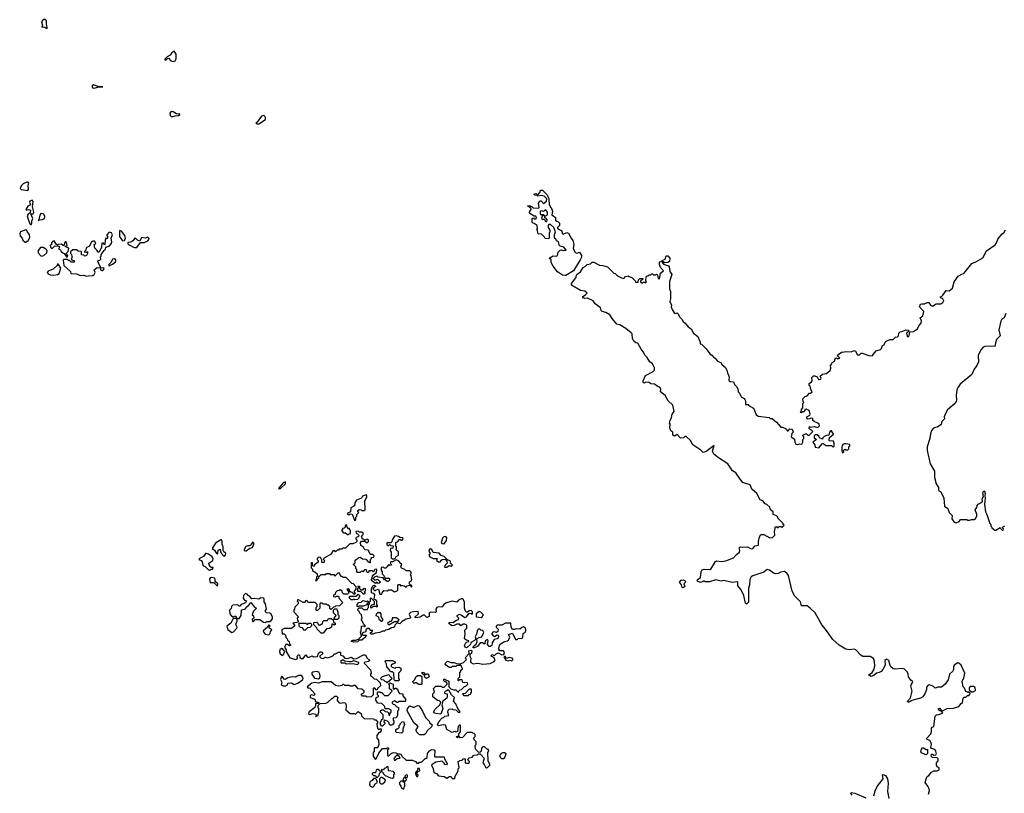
# Model space of a CAD drawing. Extents: x 2219101 to 2444320, y 201258 to 358766.
# Tile 86 of 256: x 2299556 to 2310459, y 262274 to 270848. Entities that reach past the tile are written whole.
import ezdxf

# ---------------------------------------------------------------- set-up
doc = ezdxf.new("R2010")
doc.units = 0

msp = doc.modelspace()

# ---------------------------------------------------------------- linework, layer by layer
at = {"layer": '0CON10XD'}
for points in [[(2299855, 270750), (2299862, 270755), (2299862, 270765), (2299854, 270794), (2299853, 270833), (2299835, 270848), (2299815, 270848), (2299799, 270825), (2299810, 270785), (2299800, 270765), (2299815, 270770), (2299836, 270766), (2299855, 270750)], [(2301255, 270384), (2301278, 270392), (2301289, 270415), (2301288, 270465), (2301265, 270500), (2301240, 270485), (2301222, 270455), (2301188, 270435), (2301160, 270405), (2301175, 270400), (2301191, 270419), (2301205, 270422), (2301231, 270391), (2301255, 270384)], [(2300375, 270090), (2300395, 270094), (2300427, 270103), (2300478, 270105), (2300425, 270108), (2300375, 270127), (2300360, 270115), (2300359, 270099), (2300375, 270090)], [(2301255, 269774), (2301277, 269783), (2301316, 269784), (2301328, 269795), (2301328, 269805), (2301315, 269800), (2301293, 269803), (2301255, 269828), (2301235, 269830), (2301218, 269812), (2301221, 269785), (2301235, 269774), (2301255, 269774)], [(2302182, 269692), (2302205, 269693), (2302279, 269741), (2302279, 269765), (2302270, 269780), (2302255, 269784), (2302233, 269777), (2302187, 269713), (2302172, 269705), (2302182, 269692)], [(2299645, 268953), (2299653, 268967), (2299651, 269015), (2299657, 269035), (2299648, 269045), (2299635, 269048), (2299595, 269028), (2299574, 269006), (2299560, 268975), (2299574, 268964), (2299645, 268953)], [(2305591, 268011), (2305566, 268016), (2305513, 268055), (2305462, 268115), (2305442, 268155), (2305440, 268185), (2305420, 268205), (2305465, 268232), (2305495, 268228), (2305510, 268235), (2305518, 268272), (2305540, 268295), (2305556, 268296), (2305575, 268288), (2305608, 268292), (2305582, 268325), (2305533, 268343), (2305524, 268384), (2305500, 268395), (2305498, 268415), (2305483, 268423), (2305478, 268435), (2305479, 268465), (2305488, 268495), (2305470, 268545), (2305435, 268578), (2305415, 268578), (2305408, 268565), (2305410, 268545), (2305428, 268515), (2305426, 268494), (2305420, 268485), (2305420, 268425), (2305415, 268420), (2305375, 268422), (2305368, 268438), (2305335, 268470), (2305300, 268475), (2305293, 268483), (2305290, 268515), (2305280, 268525), (2305290, 268535), (2305287, 268567), (2305255, 268590), (2305242, 268592), (2305230, 268605), (2305230, 268645), (2305245, 268650), (2305255, 268640), (2305275, 268640), (2305280, 268655), (2305270, 268670), (2305255, 268670), (2305205, 268700), (2305203, 268717), (2305220, 268745), (2305220, 268755), (2305180, 268785), (2305205, 268790), (2305215, 268780), (2305228, 268778), (2305242, 268762), (2305302, 268758), (2305310, 268765), (2305303, 268815), (2305315, 268840), (2305335, 268840), (2305340, 268825), (2305355, 268810), (2305390, 268835), (2305392, 268862), (2305365, 268890), (2305335, 268900), (2305295, 268890), (2305285, 268900), (2305262, 268902), (2305250, 268915), (2305275, 268920), (2305285, 268910), (2305298, 268912), (2305317, 268933), (2305325, 268960), (2305345, 268960), (2305395, 268912), (2305417, 268867), (2305420, 268795), (2305430, 268785), (2305430, 268775), (2305440, 268765), (2305457, 268725), (2305448, 268685), (2305488, 268655), (2305490, 268625), (2305503, 268613), (2305515, 268612), (2305532, 268592), (2305532, 268568), (2305510, 268545), (2305512, 268532), (2305558, 268508), (2305563, 268483), (2305575, 268472), (2305615, 268488), (2305633, 268483), (2305662, 268425), (2305682, 268402), (2305693, 268355), (2305686, 268314), (2305699, 268279), (2305715, 268262), (2305725, 268260), (2305755, 268270), (2305778, 268235), (2305778, 268215), (2305762, 268185), (2305690, 268065), (2305605, 268014), (2305591, 268011)], [(2299685, 268577), (2299692, 268595), (2299690, 268615), (2299703, 268645), (2299680, 268695), (2299705, 268697), (2299711, 268715), (2299699, 268775), (2299704, 268834), (2299695, 268847), (2299670, 268835), (2299666, 268825), (2299674, 268795), (2299645, 268781), (2299623, 268745), (2299628, 268738), (2299655, 268744), (2299674, 268735), (2299673, 268707), (2299648, 268692), (2299640, 268675), (2299648, 268635), (2299669, 268585), (2299675, 268577), (2299685, 268577)], [(2299765, 268620), (2299770, 268630), (2299805, 268633), (2299830, 268645), (2299834, 268666), (2299822, 268692), (2299790, 268700), (2299778, 268682), (2299765, 268620)], [(2305375, 268670), (2305400, 268685), (2305400, 268715), (2305388, 268728), (2305375, 268740), (2305355, 268720), (2305335, 268728), (2305320, 268725), (2305320, 268695), (2305325, 268690), (2305355, 268690), (2305375, 268670)], [(2305395, 268610), (2305398, 268625), (2305390, 268645), (2305372, 268652), (2305370, 268670), (2305360, 268680), (2305340, 268670), (2305333, 268643), (2305345, 268638), (2305368, 268638), (2305375, 268620), (2305385, 268610), (2305395, 268610)], [(2299625, 268382), (2299650, 268400), (2299669, 268435), (2299665, 268468), (2299643, 268493), (2299635, 268512), (2299625, 268518), (2299564, 268496), (2299556, 268475), (2299561, 268451), (2299584, 268425), (2299591, 268405), (2299615, 268382), (2299625, 268382)], [(2300295, 268006), (2300315, 268009), (2300365, 268012), (2300380, 268025), (2300390, 268045), (2300382, 268075), (2300415, 268102), (2300448, 268098), (2300452, 268075), (2300465, 268068), (2300475, 268068), (2300492, 268085), (2300487, 268097), (2300460, 268095), (2300424, 268155), (2300420, 268175), (2300445, 268182), (2300456, 268194), (2300452, 268218), (2300460, 268225), (2300460, 268245), (2300491, 268289), (2300507, 268303), (2300510, 268325), (2300545, 268338), (2300574, 268366), (2300576, 268384), (2300568, 268425), (2300583, 268465), (2300572, 268485), (2300545, 268493), (2300520, 268465), (2300520, 268455), (2300530, 268445), (2300530, 268425), (2300525, 268420), (2300515, 268430), (2300510, 268425), (2300502, 268405), (2300500, 268355), (2300495, 268350), (2300485, 268370), (2300465, 268370), (2300462, 268325), (2300435, 268270), (2300425, 268270), (2300412, 268295), (2300388, 268315), (2300380, 268355), (2300390, 268360), (2300398, 268375), (2300385, 268392), (2300367, 268393), (2300350, 268385), (2300337, 268353), (2300320, 268335), (2300292, 268318), (2300290, 268295), (2300270, 268275), (2300295, 268270), (2300308, 268278), (2300308, 268255), (2300297, 268233), (2300278, 268228), (2300267, 268237), (2300242, 268242), (2300240, 268275), (2300235, 268280), (2300203, 268283), (2300185, 268298), (2300145, 268298), (2300120, 268275), (2300120, 268255), (2300130, 268245), (2300133, 268223), (2300140, 268215), (2300130, 268205), (2300130, 268185), (2300158, 268178), (2300158, 268162), (2300125, 268160), (2300108, 268178), (2300095, 268180), (2300085, 268190), (2300045, 268190), (2300038, 268182), (2300044, 268124), (2300118, 268058), (2300123, 268033), (2300185, 268032), (2300225, 268014), (2300265, 268018), (2300295, 268006)], [(2300695, 268398), (2300715, 268402), (2300722, 268408), (2300727, 268425), (2300720, 268455), (2300685, 268502), (2300665, 268512), (2300660, 268505), (2300660, 268445), (2300695, 268398)], [(2306107, 268067), (2306135, 268040), (2306150, 268035), (2306175, 268008), (2306220, 267985), (2306245, 267980), (2306265, 268000), (2306295, 268010), (2306305, 268000), (2306335, 267990), (2306370, 267955), (2306375, 267940), (2306405, 267940), (2306410, 267965), (2306425, 267980), (2306455, 267980), (2306458, 267972), (2306432, 267948), (2306432, 267942), (2306445, 267930), (2306455, 267930), (2306465, 267940), (2306475, 267940), (2306485, 267930), (2306498, 267942), (2306490, 267955), (2306492, 267998), (2306505, 268010), (2306515, 268010), (2306525, 268020), (2306545, 268020), (2306555, 268030), (2306565, 268030), (2306575, 268020), (2306595, 268020), (2306608, 268028), (2306620, 268015), (2306625, 267980), (2306640, 267975), (2306652, 268038), (2306687, 268065), (2306653, 268103), (2306642, 268135), (2306642, 268165), (2306670, 268170), (2306672, 268178), (2306705, 268193), (2306715, 268230), (2306735, 268230), (2306754, 268205), (2306751, 268169), (2306735, 268157), (2306695, 268152), (2306670, 268170), (2306670, 268155), (2306685, 268138), (2306740, 268120), (2306748, 268108), (2306757, 268057), (2306776, 268025), (2306750, 267945), (2306750, 267895), (2306752, 267865), (2306763, 267835), (2306763, 267755), (2306754, 267725), (2306773, 267685), (2306770, 267665), (2306780, 267635), (2306805, 267598), (2306815, 267592), (2306835, 267598), (2306849, 267589), (2306863, 267553), (2306892, 267525), (2306898, 267505), (2306926, 267486), (2306960, 267445), (2306993, 267423), (2307018, 267375), (2307066, 267336), (2307084, 267294), (2307092, 267275), (2307090, 267255), (2307105, 267250), (2307153, 267203), (2307201, 267141), (2307219, 267129), (2307245, 267100), (2307256, 267096), (2307284, 267064), (2307319, 267049), (2307334, 267024), (2307368, 266995), (2307388, 266965), (2307393, 266933), (2307407, 266907), (2307412, 266885), (2307408, 266855), (2307412, 266845), (2307425, 266838), (2307460, 266835), (2307470, 266805), (2307493, 266783), (2307508, 266755), (2307512, 266722), (2307527, 266707), (2307547, 266667), (2307579, 266649), (2307587, 266637), (2307593, 266623), (2307593, 266583), (2307624, 266584), (2307649, 266559), (2307683, 266543), (2307712, 266472), (2307732, 266452), (2307855, 266438), (2307868, 266428), (2307887, 266427), (2307935, 266388), (2307985, 266330), (2308005, 266330), (2308037, 266317), (2308048, 266308), (2308055, 266290), (2308065, 266290), (2308085, 266312), (2308110, 266310), (2308120, 266275), (2308108, 266262), (2308098, 266225), (2308135, 266200), (2308138, 266165), (2308152, 266145), (2308165, 266138), (2308195, 266148), (2308218, 266142), (2308230, 266165), (2308230, 266195), (2308240, 266205), (2308240, 266225), (2308230, 266235), (2308230, 266245), (2308265, 266260), (2308282, 266242), (2308295, 266240), (2308338, 266282), (2308325, 266300), (2308300, 266315), (2308302, 266338), (2308315, 266330), (2308355, 266338), (2308395, 266328), (2308412, 266345), (2308408, 266365), (2308396, 266376), (2308353, 266393), (2308340, 266405), (2308338, 266428), (2308315, 266430), (2308307, 266423), (2308275, 266420), (2308272, 266448), (2308307, 266463), (2308310, 266475), (2308300, 266515), (2308265, 266530), (2308252, 266528), (2308250, 266515), (2308238, 266502), (2308225, 266500), (2308215, 266490), (2308200, 266495), (2308210, 266505), (2308213, 266527), (2308230, 266545), (2308230, 266595), (2308240, 266605), (2308233, 266613), (2308228, 266645), (2308255, 266672), (2308275, 266680), (2308302, 266708), (2308315, 266710), (2308330, 266725), (2308318, 266748), (2308310, 266785), (2308300, 266795), (2308300, 266815), (2308326, 266834), (2308332, 266845), (2308328, 266882), (2308345, 266900), (2308362, 266902), (2308388, 266888), (2308401, 266861), (2308428, 266865), (2308430, 266875), (2308422, 266898), (2308445, 266918), (2308490, 266925), (2308531, 266959), (2308539, 266985), (2308533, 267017), (2308548, 267032), (2308552, 267048), (2308580, 267065), (2308585, 267090), (2308595, 267100), (2308615, 267088), (2308638, 267095), (2308610, 267125), (2308630, 267145), (2308658, 267162), (2308715, 267170), (2308762, 267168), (2308795, 267182), (2308813, 267173), (2308835, 267134), (2308855, 267133), (2308875, 267152), (2308885, 267152), (2308960, 267125), (2308995, 267123), (2309042, 267178), (2309087, 267193), (2309100, 267205), (2309110, 267235), (2309130, 267245), (2309140, 267275), (2309150, 267285), (2309195, 267302), (2309227, 267303), (2309255, 267330), (2309275, 267332), (2309288, 267345), (2309290, 267375), (2309305, 267390), (2309336, 267394), (2309368, 267412), (2309400, 267405), (2309398, 267392), (2309378, 267375), (2309385, 267340), (2309395, 267334), (2309407, 267345), (2309412, 267388), (2309455, 267393), (2309498, 267422), (2309513, 267455), (2309539, 267485), (2309541, 267511), (2309528, 267545), (2309556, 267565), (2309567, 267615), (2309522, 267665), (2309532, 267695), (2309545, 267700), (2309575, 267697), (2309605, 267713), (2309623, 267713), (2309642, 267682), (2309665, 267673), (2309703, 267697), (2309755, 267700), (2309778, 267715), (2309788, 267735), (2309784, 267744), (2309777, 267757), (2309755, 267760), (2309750, 267775), (2309765, 267780), (2309780, 267795), (2309815, 267848), (2309847, 267843), (2309886, 267874), (2309906, 267944), (2309948, 268005), (2309995, 268032), (2310010, 268035), (2310098, 268145), (2310145, 268163), (2310220, 268210), (2310264, 268286), (2310357, 268353), (2310374, 268376), (2310388, 268415), (2310437, 268473), (2310456, 268484), (2310471, 268519)], [(2300085, 268220), (2300090, 268235), (2300070, 268255), (2300092, 268278), (2300100, 268315), (2300060, 268335), (2300080, 268345), (2300075, 268380), (2300065, 268388), (2300055, 268380), (2300045, 268340), (2300015, 268360), (2299983, 268357), (2299975, 268350), (2299961, 268361), (2299938, 268398), (2299920, 268390), (2299910, 268375), (2299908, 268352), (2299893, 268347), (2299898, 268325), (2299915, 268313), (2299945, 268340), (2299988, 268338), (2300000, 268325), (2299990, 268315), (2299990, 268305), (2300008, 268298), (2300012, 268282), (2300032, 268262), (2300048, 268258), (2300075, 268220), (2300085, 268220)], [(2300855, 268323), (2300895, 268380), (2300935, 268380), (2300975, 268396), (2300990, 268415), (2300987, 268427), (2300975, 268438), (2300944, 268426), (2300905, 268433), (2300885, 268392), (2300860, 268405), (2300835, 268430), (2300810, 268395), (2300785, 268382), (2300752, 268378), (2300754, 268364), (2300775, 268348), (2300824, 268324), (2300855, 268323)], [(2299795, 268228), (2299825, 268233), (2299858, 268262), (2299860, 268290), (2299846, 268306), (2299815, 268321), (2299788, 268322), (2299760, 268290), (2299762, 268262), (2299795, 268228)], [(2299934, 268016), (2299975, 268022), (2299994, 268036), (2300010, 268095), (2299987, 268135), (2299975, 268140), (2299970, 268125), (2299926, 268084), (2299870, 268060), (2299860, 268045), (2299871, 268031), (2299895, 268019), (2299934, 268016)], [(2300545, 268120), (2300555, 268122), (2300585, 268138), (2300616, 268164), (2300622, 268175), (2300620, 268185), (2300605, 268197), (2300585, 268192), (2300568, 268162), (2300542, 268135), (2300540, 268125), (2300545, 268120)], [(2309620, 262265), (2309630, 262305), (2309628, 262325), (2309612, 262355), (2309582, 262395), (2309596, 262444), (2309605, 262460), (2309625, 262470), (2309655, 262508), (2309678, 262522), (2309715, 262522), (2309738, 262535), (2309738, 262555), (2309717, 262567), (2309708, 262585), (2309708, 262612), (2309728, 262635), (2309728, 262658), (2309715, 262668), (2309665, 262670), (2309650, 262685), (2309653, 262707), (2309665, 262708), (2309678, 262698), (2309700, 262700), (2309710, 262715), (2309703, 262723), (2309700, 262745), (2309680, 262765), (2309646, 262776), (2309644, 262785), (2309653, 262815), (2309650, 262835), (2309635, 262861), (2309605, 262872), (2309602, 262885), (2309647, 262935), (2309653, 262955), (2309653, 262997), (2309662, 263008), (2309680, 263015), (2309695, 263130), (2309710, 263145), (2309738, 263148), (2309780, 263165), (2309760, 263190), (2309745, 263190), (2309730, 263205), (2309730, 263215), (2309745, 263218), (2309758, 263205), (2309760, 263190), (2309775, 263190), (2309825, 263213), (2309895, 263218), (2309955, 263237), (2309981, 263269), (2309998, 263282), (2310002, 263328), (2310015, 263340), (2310035, 263340), (2310052, 263358), (2310065, 263360), (2310080, 263375), (2310080, 263385), (2310068, 263398), (2310055, 263390), (2310045, 263400), (2310032, 263402), (2310018, 263438), (2310003, 263453), (2309993, 263513), (2310013, 263555), (2310021, 263605), (2309982, 263695), (2309955, 263718), (2309945, 263719), (2309904, 263695), (2309897, 263675), (2309896, 263645), (2309885, 263623), (2309854, 263596), (2309838, 263532), (2309805, 263482), (2309765, 263450), (2309725, 263450), (2309695, 263440), (2309675, 263458), (2309635, 263478), (2309618, 263472), (2309598, 263452), (2309597, 263425), (2309579, 263375), (2309558, 263342), (2309532, 263328), (2309435, 263304), (2309406, 263284), (2309392, 263285), (2309386, 263295), (2309419, 263331), (2309439, 263405), (2309424, 263465), (2309430, 263485), (2309446, 263505), (2309443, 263515), (2309425, 263527), (2309400, 263565), (2309396, 263596), (2309386, 263616), (2309355, 263651), (2309335, 263658), (2309245, 263649), (2309226, 263656), (2309202, 263675), (2309195, 263690), (2309182, 263745), (2309155, 263761), (2309137, 263745), (2309139, 263695), (2309114, 263646), (2309094, 263626), (2309075, 263612), (2309045, 263604), (2309015, 263578), (2308985, 263570), (2308965, 263578), (2308958, 263585), (2308961, 263589), (2308997, 263613), (2309016, 263644), (2309024, 263685), (2309023, 263735), (2309010, 263770), (2308975, 263790), (2308891, 263791), (2308873, 263803), (2308815, 263866), (2308795, 263870), (2308745, 263863), (2308705, 263870), (2308632, 263915), (2308560, 263980), (2308479, 264095), (2308440, 264140), (2308365, 264275), (2308312, 264322), (2308275, 264352), (2308215, 264352), (2308202, 264395), (2308138, 264458), (2308109, 264515), (2308068, 264688), (2308052, 264715), (2308025, 264732), (2307984, 264726), (2307955, 264710), (2307926, 264706), (2307902, 264715), (2307858, 264748), (2307835, 264753), (2307795, 264724), (2307675, 264686), (2307656, 264675), (2307640, 264645), (2307636, 264585), (2307626, 264545), (2307626, 264394), (2307605, 264372), (2307595, 264380), (2307574, 264465), (2307545, 264530), (2307508, 264575), (2307508, 264618), (2307445, 264610), (2307355, 264631), (2307325, 264627), (2307265, 264639), (2307195, 264619), (2307148, 264618), (2307135, 264630), (2307125, 264620), (2307095, 264610), (2307065, 264620), (2307053, 264633), (2307071, 264649), (2307094, 264666), (2307103, 264727), (2307115, 264749), (2307135, 264758), (2307194, 264754), (2307210, 264760), (2307260, 264845), (2307275, 264849), (2307325, 264842), (2307375, 264851), (2307462, 264885), (2307495, 264922), (2307528, 264945), (2307532, 264965), (2307523, 264995), (2307533, 265007), (2307555, 265002), (2307615, 265007), (2307655, 264983), (2307674, 264986), (2307702, 265018), (2307737, 265023), (2307738, 265065), (2307748, 265115), (2307765, 265142), (2307795, 265142), (2307864, 265104), (2307892, 265108), (2307918, 265135), (2307913, 265175), (2307922, 265205), (2307922, 265228), (2307935, 265230), (2307945, 265220), (2307955, 265220), (2307965, 265230), (2307985, 265230), (2307995, 265222), (2308020, 265245), (2308010, 265255), (2308010, 265265), (2307950, 265325), (2307950, 265335), (2307938, 265348), (2307900, 265365), (2307900, 265395), (2307870, 265415), (2307862, 265445), (2307830, 265475), (2307811, 265481), (2307786, 265516), (2307755, 265528), (2307718, 265595), (2307663, 265645), (2307645, 265692), (2307565, 265720), (2307535, 265757), (2307488, 265825), (2307448, 265848), (2307397, 265925), (2307295, 265991), (2307244, 266034), (2307228, 266065), (2307245, 266130), (2307159, 266061), (2307125, 266050), (2307098, 266078), (2307010, 266135), (2306983, 266183), (2306935, 266230), (2306922, 266228), (2306907, 266213), (2306875, 266210), (2306835, 266250), (2306808, 266232), (2306790, 266245), (2306790, 266275), (2306765, 266290), (2306754, 266324), (2306758, 266365), (2306752, 266375), (2306758, 266405), (2306775, 266440), (2306783, 266475), (2306802, 266505), (2306790, 266575), (2306737, 266625), (2306703, 266683), (2306654, 266724), (2306657, 266755), (2306646, 266776), (2306625, 266780), (2306587, 266807), (2306545, 266812), (2306525, 266828), (2306485, 266830), (2306475, 266820), (2306460, 266825), (2306460, 266845), (2306487, 266903), (2306572, 266948), (2306587, 266965), (2306585, 266990), (2306562, 267032), (2306533, 267055), (2306505, 267102), (2306483, 267125), (2306462, 267165), (2306438, 267195), (2306403, 267263), (2306378, 267268), (2306358, 267285), (2306343, 267315), (2306337, 267365), (2306328, 267378), (2306270, 267425), (2306200, 267465), (2306168, 267475), (2306116, 267535), (2306092, 267575), (2306045, 267603), (2306005, 267612), (2305994, 267624), (2305987, 267655), (2305928, 267698), (2305905, 267732), (2305845, 267763), (2305815, 267756), (2305792, 267765), (2305791, 267779), (2305823, 267797), (2305840, 267815), (2305815, 267840), (2305765, 267846), (2305667, 267905), (2305667, 267925), (2305714, 267986), (2305726, 268025), (2305768, 268052), (2305795, 268101), (2305823, 268117), (2305840, 268135), (2305877, 268143), (2305895, 268160), (2305915, 268160), (2305975, 268128), (2306015, 268122), (2306065, 268107), (2306107, 268067)], [(2310475, 267590), (2310457, 267545), (2310433, 267527), (2310420, 267505), (2310400, 267410), (2310412, 267345), (2310374, 267305), (2310361, 267265), (2310356, 267224), (2310305, 267229), (2310245, 267225), (2310225, 267217), (2310200, 267190), (2310170, 267125), (2310172, 267055), (2310157, 267015), (2310125, 266975), (2310099, 266915), (2309972, 266808), (2309947, 266775), (2309935, 266745), (2309926, 266684), (2309930, 266635), (2309926, 266615), (2309905, 266587), (2309831, 266525), (2309807, 266485), (2309794, 266445), (2309796, 266425), (2309769, 266395), (2309760, 266360), (2309723, 266337), (2309675, 266320), (2309655, 266296), (2309642, 266258), (2309636, 266205), (2309607, 266115), (2309604, 266074), (2309637, 265925), (2309687, 265845), (2309687, 265775), (2309704, 265705), (2309729, 265665), (2309731, 265631), (2309758, 265615), (2309788, 265545), (2309798, 265458), (2309835, 265430), (2309850, 265385), (2309882, 265352), (2309880, 265315), (2309905, 265280), (2309925, 265272), (2309960, 265285), (2309975, 265310), (2310045, 265310), (2310053, 265303), (2310075, 265302), (2310095, 265310), (2310125, 265310), (2310139, 265321), (2310157, 265345), (2310157, 265365), (2310138, 265415), (2310157, 265443), (2310160, 265465), (2310171, 265479), (2310217, 265503), (2310216, 265536), (2310228, 265565), (2310221, 265605), (2310232, 265628), (2310241, 265621), (2310248, 265595), (2310242, 265575), (2310248, 265545), (2310243, 265515), (2310240, 265475), (2310250, 265395), (2310266, 265365), (2310300, 265265), (2310310, 265255), (2310310, 265235), (2310320, 265225), (2310320, 265215), (2310355, 265190), (2310365, 265190), (2310415, 265220), (2310420, 265205), (2310435, 265190), (2310445, 265190), (2310450, 265205), (2310440, 265215), (2310440, 265225), (2310465, 265240)], [(2308405, 266102), (2308445, 266150), (2308455, 266150), (2308485, 266130), (2308545, 266128), (2308565, 266110), (2308575, 266120), (2308577, 266155), (2308568, 266178), (2308525, 266180), (2308520, 266185), (2308522, 266218), (2308568, 266255), (2308545, 266290), (2308535, 266290), (2308523, 266277), (2308518, 266242), (2308495, 266240), (2308463, 266227), (2308450, 266215), (2308445, 266200), (2308412, 266212), (2308408, 266228), (2308387, 266247), (2308365, 266248), (2308354, 266236), (2308352, 266212), (2308380, 266195), (2308340, 266165), (2308360, 266135), (2308365, 266110), (2308405, 266102)], [(2308675, 266050), (2308682, 266058), (2308680, 266075), (2308692, 266088), (2308705, 266080), (2308725, 266080), (2308738, 266092), (2308738, 266112), (2308750, 266125), (2308748, 266138), (2308705, 266148), (2308685, 266148), (2308671, 266139), (2308662, 266115), (2308660, 266075), (2308665, 266050), (2308675, 266050)], [(2302435, 265648), (2302445, 265652), (2302498, 265702), (2302500, 265725), (2302474, 265715), (2302435, 265672), (2302422, 265652), (2302435, 265648)], [(2303275, 265300), (2303280, 265305), (2303280, 265335), (2303290, 265345), (2303290, 265365), (2303310, 265385), (2303300, 265395), (2303302, 265408), (2303315, 265418), (2303337, 265417), (2303345, 265410), (2303375, 265410), (2303380, 265415), (2303378, 265515), (2303402, 265555), (2303402, 265572), (2303395, 265578), (2303381, 265579), (2303353, 265567), (2303340, 265545), (2303287, 265523), (2303268, 265492), (2303265, 265460), (2303222, 265438), (2303218, 265392), (2303182, 265375), (2303190, 265365), (2303205, 265360), (2303215, 265370), (2303238, 265368), (2303262, 265302), (2303275, 265300)], [(2303440, 264335), (2303455, 264330), (2303475, 264350), (2303505, 264350), (2303515, 264340), (2303520, 264345), (2303520, 264355), (2303510, 264365), (2303510, 264405), (2303498, 264418), (2303480, 264425), (2303490, 264475), (2303477, 264487), (2303450, 264495), (2303450, 264545), (2303472, 264578), (2303485, 264580), (2303500, 264565), (2303482, 264558), (2303470, 264545), (2303470, 264535), (2303485, 264520), (2303495, 264520), (2303502, 264528), (2303528, 264538), (2303545, 264480), (2303568, 264482), (2303570, 264495), (2303588, 264522), (2303625, 264518), (2303645, 264528), (2303675, 264530), (2303708, 264508), (2303735, 264518), (2303742, 264525), (2303742, 264585), (2303755, 264590), (2303765, 264590), (2303775, 264570), (2303785, 264580), (2303815, 264572), (2303835, 264560), (2303848, 264572), (2303875, 264580), (2303895, 264560), (2303900, 264565), (2303898, 264578), (2303872, 264592), (2303873, 264617), (2303895, 264630), (2303900, 264645), (2303890, 264685), (2303880, 264695), (2303890, 264705), (2303890, 264725), (2303875, 264740), (2303835, 264740), (2303820, 264755), (2303785, 264770), (2303778, 264785), (2303788, 264818), (2303775, 264822), (2303752, 264852), (2303725, 264862), (2303685, 264838), (2303665, 264840), (2303660, 264825), (2303670, 264815), (2303668, 264802), (2303655, 264800), (2303645, 264810), (2303620, 264785), (2303615, 264770), (2303595, 264770), (2303585, 264780), (2303560, 264775), (2303560, 264745), (2303570, 264735), (2303570, 264705), (2303587, 264687), (2303592, 264672), (2303605, 264660), (2303645, 264660), (2303650, 264655), (2303650, 264635), (2303635, 264622), (2303625, 264620), (2303605, 264640), (2303595, 264640), (2303582, 264662), (2303525, 264670), (2303515, 264680), (2303482, 264668), (2303470, 264655), (2303485, 264640), (2303505, 264640), (2303518, 264648), (2303550, 264615), (2303538, 264602), (2303525, 264600), (2303515, 264610), (2303505, 264610), (2303495, 264600), (2303452, 264632), (2303450, 264645), (2303460, 264655), (2303462, 264688), (2303507, 264723), (2303510, 264755), (2303505, 264760), (2303490, 264755), (2303475, 264730), (2303455, 264738), (2303422, 264738), (2303418, 264722), (2303405, 264720), (2303395, 264750), (2303375, 264750), (2303355, 264730), (2303345, 264740), (2303338, 264732), (2303325, 264720), (2303295, 264720), (2303290, 264725), (2303290, 264755), (2303280, 264765), (2303280, 264785), (2303250, 264815), (2303270, 264825), (2303272, 264858), (2303285, 264870), (2303298, 264872), (2303312, 264888), (2303325, 264890), (2303353, 264873), (2303388, 264868), (2303415, 264840), (2303425, 264840), (2303435, 264830), (2303440, 264835), (2303440, 264865), (2303450, 264875), (2303452, 264888), (2303478, 264892), (2303480, 264905), (2303465, 264920), (2303442, 264922), (2303415, 264970), (2303382, 264972), (2303370, 264985), (2303368, 264998), (2303332, 265022), (2303330, 265055), (2303342, 265068), (2303375, 265070), (2303405, 265050), (2303420, 265065), (2303420, 265085), (2303395, 265090), (2303385, 265080), (2303375, 265080), (2303365, 265090), (2303352, 265092), (2303340, 265125), (2303358, 265142), (2303358, 265158), (2303345, 265170), (2303315, 265170), (2303305, 265180), (2303280, 265175), (2303282, 265152), (2303295, 265150), (2303310, 265135), (2303308, 265122), (2303280, 265105), (2303280, 265095), (2303290, 265085), (2303290, 265065), (2303280, 265055), (2303245, 265038), (2303212, 265038), (2303165, 264990), (2303135, 264990), (2303125, 264980), (2303095, 264980), (2303085, 264970), (2303072, 264968), (2303055, 264950), (2303045, 264960), (2303025, 264960), (2303018, 264942), (2302998, 264922), (2302922, 264878), (2302920, 264865), (2302930, 264855), (2302925, 264830), (2302902, 264832), (2302900, 264865), (2302890, 264875), (2302888, 264888), (2302865, 264890), (2302850, 264875), (2302850, 264865), (2302860, 264855), (2302860, 264835), (2302822, 264808), (2302818, 264792), (2302802, 264792), (2302798, 264828), (2302782, 264828), (2302782, 264772), (2302798, 264758), (2302800, 264745), (2302812, 264732), (2302825, 264730), (2302850, 264705), (2302850, 264695), (2302860, 264685), (2302842, 264668), (2302840, 264645), (2302832, 264632), (2302848, 264632), (2302850, 264645), (2302868, 264662), (2302872, 264678), (2302895, 264700), (2302945, 264700), (2302955, 264710), (2302985, 264710), (2302995, 264700), (2303035, 264700), (2303045, 264680), (2303085, 264720), (2303098, 264708), (2303100, 264695), (2303112, 264682), (2303125, 264680), (2303135, 264670), (2303168, 264668), (2303232, 264602), (2303248, 264598), (2303280, 264565), (2303280, 264535), (2303260, 264515), (2303260, 264505), (2303270, 264495), (2303268, 264482), (2303255, 264480), (2303238, 264498), (2303222, 264502), (2303210, 264515), (2303208, 264528), (2303195, 264540), (2303180, 264535), (2303200, 264505), (2303198, 264492), (2303185, 264480), (2303145, 264480), (2303130, 264495), (2303128, 264518), (2303115, 264520), (2303105, 264530), (2303095, 264520), (2303072, 264518), (2303052, 264498), (2303048, 264482), (2303030, 264465), (2303030, 264455), (2303055, 264450), (2303065, 264460), (2303088, 264458), (2303092, 264432), (2303128, 264398), (2303130, 264385), (2303098, 264352), (2303055, 264350), (2303045, 264340), (2303032, 264338), (2303005, 264310), (2302992, 264322), (2302990, 264345), (2302978, 264358), (2302965, 264360), (2302955, 264370), (2302915, 264370), (2302905, 264380), (2302885, 264380), (2302880, 264375), (2302880, 264325), (2302855, 264300), (2302845, 264300), (2302840, 264305), (2302840, 264335), (2302850, 264345), (2302850, 264365), (2302828, 264388), (2302755, 264390), (2302735, 264410), (2302722, 264408), (2302715, 264390), (2302695, 264390), (2302645, 264420), (2302632, 264418), (2302630, 264405), (2302640, 264395), (2302640, 264375), (2302602, 264338), (2302600, 264315), (2302590, 264305), (2302590, 264285), (2302640, 264235), (2302640, 264225), (2302630, 264215), (2302633, 264193), (2302640, 264185), (2302638, 264172), (2302582, 264158), (2302598, 264138), (2302600, 264125), (2302565, 264100), (2302485, 264100), (2302460, 264085), (2302462, 264042), (2302485, 264040), (2302500, 264025), (2302502, 264002), (2302518, 263988), (2302522, 263972), (2302540, 263955), (2302542, 263932), (2302560, 263915), (2302545, 263910), (2302522, 263922), (2302505, 263922), (2302490, 263895), (2302508, 263865), (2302508, 263845), (2302547, 263777), (2302615, 263758), (2302628, 263765), (2302632, 263775), (2302630, 263795), (2302645, 263810), (2302655, 263810), (2302658, 263778), (2302675, 263768), (2302695, 263770), (2302725, 263808), (2302738, 263788), (2302755, 263780), (2302795, 263796), (2302815, 263787), (2302855, 263790), (2302864, 263826), (2302885, 263842), (2302895, 263842), (2302905, 263840), (2302912, 263825), (2302880, 263795), (2302880, 263785), (2302893, 263773), (2302915, 263768), (2302938, 263782), (2302965, 263777), (2303010, 263790), (2303032, 263805), (2303040, 263820), (2303055, 263820), (2303085, 263838), (2303105, 263840), (2303110, 263835), (2303110, 263805), (2303135, 263798), (2303155, 263772), (2303185, 263770), (2303225, 263783), (2303256, 263766), (2303285, 263767), (2303362, 263808), (2303385, 263808), (2303400, 263775), (2303432, 263745), (2303420, 263735), (2303370, 263725), (2303370, 263715), (2303442, 263642), (2303448, 263605), (2303440, 263595), (2303440, 263575), (2303455, 263570), (2303483, 263543), (2303508, 263538), (2303548, 263498), (2303550, 263465), (2303520, 263435), (2303515, 263420), (2303505, 263420), (2303488, 263438), (2303475, 263440), (2303470, 263435), (2303470, 263365), (2303447, 263343), (2303405, 263340), (2303385, 263350), (2303352, 263352), (2303340, 263365), (2303340, 263375), (2303355, 263380), (2303370, 263395), (2303370, 263405), (2303345, 263428), (2303305, 263432), (2303275, 263470), (2303255, 263470), (2303245, 263460), (2303215, 263460), (2303205, 263470), (2303155, 263470), (2303145, 263480), (2303135, 263480), (2303122, 263468), (2303085, 263462), (2303055, 263470), (2303005, 263510), (2302905, 263510), (2302864, 263496), (2302825, 263501), (2302792, 263495), (2302740, 263455), (2302745, 263443), (2302768, 263438), (2302823, 263375), (2302822, 263365), (2302813, 263357), (2302784, 263366), (2302773, 263355), (2302772, 263335), (2302825, 263318), (2302832, 263292), (2302860, 263285), (2302870, 263275), (2302865, 263270), (2302832, 263268), (2302832, 263245), (2302823, 263227), (2302763, 263177), (2302753, 263155), (2302765, 263148), (2302807, 263157), (2302832, 263152), (2302840, 263145), (2302840, 263130), (2302830, 263125), (2302835, 263120), (2302840, 263130), (2302860, 263135)], [(2303195, 265140), (2303205, 265150), (2303218, 265152), (2303220, 265185), (2303210, 265195), (2303208, 265208), (2303195, 265210), (2303182, 265222), (2303175, 265250), (2303162, 265238), (2303160, 265225), (2303148, 265212), (2303132, 265208), (2303130, 265195), (2303120, 265185), (2303142, 265162), (2303165, 265160), (2303195, 265140)], [(2301815, 264902), (2301836, 264914), (2301840, 264935), (2301815, 264950), (2301808, 264965), (2301808, 265005), (2301797, 265037), (2301799, 265069), (2301792, 265082), (2301785, 265082), (2301724, 265045), (2301688, 264988), (2301715, 264968), (2301735, 264930), (2301745, 264928), (2301752, 264935), (2301755, 264970), (2301775, 264980), (2301778, 264955), (2301788, 264935), (2301815, 264902)], [(2303705, 264872), (2303718, 264882), (2303725, 264900), (2303750, 264915), (2303750, 264955), (2303735, 264960), (2303720, 264975), (2303728, 264985), (2303727, 265007), (2303720, 265015), (2303720, 265055), (2303738, 265062), (2303765, 265090), (2303778, 265078), (2303792, 265078), (2303802, 265095), (2303797, 265107), (2303765, 265110), (2303752, 265122), (2303725, 265128), (2303707, 265123), (2303694, 265106), (2303680, 265085), (2303678, 265062), (2303665, 265050), (2303625, 265050), (2303620, 265045), (2303622, 265032), (2303635, 265020), (2303645, 265020), (2303655, 265030), (2303665, 265020), (2303690, 265015), (2303688, 264992), (2303662, 264988), (2303658, 264965), (2303670, 264945), (2303668, 264885), (2303684, 264874), (2303705, 264872)], [(2304255, 265038), (2304284, 265076), (2304286, 265106), (2304275, 265121), (2304254, 265116), (2304239, 265101), (2304222, 265055), (2304231, 265041), (2304255, 265038)], [(2302055, 264960), (2302065, 264963), (2302105, 264992), (2302135, 264998), (2302150, 265035), (2302150, 265045), (2302140, 265055), (2302133, 265057), (2302130, 265045), (2302105, 265018), (2302082, 265018), (2302062, 265008), (2302042, 264975), (2302042, 264965), (2302055, 264960)], [(2304265, 264780), (2304285, 264782), (2304313, 264797), (2304335, 264792), (2304348, 264802), (2304328, 264825), (2304325, 264848), (2304292, 264862), (2304255, 264900), (2304225, 264908), (2304200, 264935), (2304133, 264943), (2304125, 264970), (2304115, 264980), (2304095, 264980), (2304088, 264955), (2304100, 264935), (2304088, 264915), (2304096, 264896), (2304135, 264878), (2304178, 264878), (2304170, 264855), (2304195, 264840), (2304215, 264840), (2304220, 264855), (2304233, 264867), (2304268, 264868), (2304287, 264847), (2304290, 264825), (2304265, 264800), (2304262, 264785), (2304265, 264780)], [(2301655, 264748), (2301665, 264752), (2301675, 264760), (2301695, 264760), (2301698, 264775), (2301675, 264778), (2301666, 264786), (2301653, 264805), (2301650, 264825), (2301693, 264855), (2301699, 264875), (2301686, 264896), (2301645, 264923), (2301625, 264932), (2301615, 264930), (2301590, 264900), (2301548, 264875), (2301541, 264865), (2301565, 264853), (2301575, 264840), (2301585, 264800), (2301609, 264789), (2301645, 264752), (2301655, 264748)], [(2301745, 264570), (2301750, 264595), (2301722, 264622), (2301722, 264645), (2301717, 264657), (2301683, 264667), (2301665, 264662), (2301657, 264645), (2301665, 264610), (2301705, 264610), (2301745, 264570)], [(2306905, 264551), (2306892, 264555), (2306884, 264584), (2306863, 264615), (2306882, 264635), (2306905, 264640), (2306930, 264625), (2306925, 264610), (2306910, 264595), (2306921, 264565), (2306905, 264551)], [(2303375, 264480), (2303362, 264482), (2303335, 264510), (2303302, 264512), (2303300, 264545), (2303310, 264555), (2303302, 264568), (2303318, 264568), (2303320, 264545), (2303335, 264530), (2303355, 264530), (2303372, 264548), (2303380, 264545), (2303380, 264515), (2303370, 264505), (2303380, 264495), (2303375, 264480)], [(2301907, 264057), (2301925, 264062), (2301961, 264105), (2301964, 264115), (2301950, 264145), (2301963, 264185), (2301960, 264210), (2301985, 264210), (2302010, 264245), (2302012, 264308), (2302055, 264320), (2302064, 264336), (2302095, 264360), (2302115, 264390), (2302158, 264338), (2302180, 264325), (2302145, 264292), (2302137, 264275), (2302132, 264252), (2302145, 264240), (2302150, 264215), (2302130, 264205), (2302135, 264180), (2302145, 264180), (2302165, 264202), (2302215, 264202), (2302255, 264170), (2302275, 264169), (2302295, 264180), (2302325, 264180), (2302341, 264189), (2302354, 264206), (2302356, 264226), (2302336, 264266), (2302325, 264272), (2302290, 264275), (2302278, 264285), (2302278, 264302), (2302290, 264315), (2302278, 264375), (2302263, 264395), (2302264, 264425), (2302258, 264438), (2302225, 264440), (2302205, 264427), (2302155, 264433), (2302125, 264430), (2302106, 264456), (2302087, 264467), (2302075, 264482), (2302055, 264488), (2302033, 264465), (2302030, 264435), (2302044, 264414), (2302067, 264407), (2302056, 264384), (2302010, 264365), (2301995, 264350), (2301985, 264350), (2301972, 264362), (2301915, 264360), (2301902, 264345), (2301897, 264323), (2301880, 264305), (2301884, 264265), (2301895, 264248), (2301915, 264230), (2301945, 264240), (2301960, 264215), (2301960, 264210), (2301920, 264210), (2301895, 264160), (2301851, 264125), (2301860, 264090), (2301907, 264057)], [(2303268, 264418), (2303255, 264430), (2303245, 264420), (2303225, 264420), (2303210, 264435), (2303210, 264455), (2303215, 264460), (2303285, 264460), (2303305, 264480), (2303318, 264468), (2303320, 264455), (2303310, 264445), (2303310, 264435), (2303295, 264422), (2303268, 264418)], [(2304375, 262440), (2304380, 262465), (2304410, 262525), (2304410, 262545), (2304422, 262558), (2304412, 262625), (2304433, 262637), (2304455, 262640), (2304465, 262658), (2304488, 262658), (2304490, 262615), (2304495, 262610), (2304532, 262608), (2304538, 262625), (2304520, 262645), (2304522, 262658), (2304533, 262667), (2304567, 262673), (2304585, 262698), (2304625, 262700), (2304635, 262710), (2304655, 262710), (2304700, 262665), (2304683, 262613), (2304700, 262595), (2304714, 262564), (2304725, 262558), (2304738, 262562), (2304762, 262585), (2304762, 262595), (2304742, 262635), (2304740, 262725), (2304750, 262745), (2304748, 262758), (2304735, 262760), (2304705, 262790), (2304685, 262790), (2304670, 262775), (2304665, 262742), (2304655, 262730), (2304645, 262728), (2304635, 262730), (2304602, 262762), (2304600, 262805), (2304610, 262815), (2304610, 262845), (2304592, 262862), (2304590, 262875), (2304580, 262885), (2304600, 262905), (2304600, 262925), (2304588, 262938), (2304575, 262940), (2304565, 262950), (2304513, 262947), (2304458, 262892), (2304435, 262890), (2304425, 262900), (2304415, 262900), (2304405, 262890), (2304390, 262905), (2304418, 262912), (2304420, 262935), (2304438, 262955), (2304438, 263028), (2304425, 263030), (2304410, 263015), (2304405, 262960), (2304385, 262952), (2304375, 262958), (2304345, 262950), (2304285, 262980), (2304270, 263030), (2304245, 263032), (2304195, 263022), (2304182, 263032), (2304200, 263075), (2304235, 263110), (2304245, 263110), (2304265, 263130), (2304310, 263135), (2304298, 263175), (2304300, 263195), (2304312, 263208), (2304345, 263210), (2304353, 263203), (2304385, 263200), (2304412, 263172), (2304425, 263170), (2304430, 263175), (2304430, 263185), (2304410, 263205), (2304387, 263267), (2304360, 263295), (2304370, 263335), (2304337, 263367), (2304308, 263418), (2304295, 263420), (2304285, 263410), (2304272, 263408), (2304260, 263395), (2304260, 263385), (2304290, 263375), (2304290, 263345), (2304285, 263330), (2304240, 263295), (2304232, 263255), (2304240, 263215), (2304218, 263152), (2304165, 263157), (2304151, 263161), (2304140, 263175), (2304158, 263205), (2304208, 263255), (2304220, 263285), (2304205, 263300), (2304183, 263303), (2304130, 263345), (2304130, 263375), (2304150, 263395), (2304140, 263435), (2304165, 263460), (2304225, 263460), (2304235, 263450), (2304258, 263452), (2304288, 263482), (2304290, 263495), (2304278, 263508), (2304265, 263510), (2304252, 263522), (2304252, 263538), (2304265, 263540), (2304275, 263530), (2304308, 263518), (2304310, 263455), (2304332, 263432), (2304365, 263420), (2304385, 263420), (2304415, 263390), (2304420, 263405), (2304435, 263420), (2304450, 263425), (2304482, 263458), (2304495, 263460), (2304520, 263485), (2304515, 263500), (2304462, 263502), (2304455, 263530), (2304425, 263530), (2304415, 263520), (2304410, 263525), (2304410, 263545), (2304430, 263565), (2304430, 263615), (2304440, 263625), (2304442, 263638), (2304460, 263655), (2304450, 263685), (2304438, 263698), (2304425, 263690), (2304393, 263687), (2304385, 263680), (2304345, 263680), (2304335, 263670), (2304315, 263670), (2304274, 263694), (2304268, 263705), (2304272, 263718), (2304295, 263740), (2304334, 263724), (2304365, 263723), (2304405, 263708), (2304435, 263710), (2304470, 263725), (2304500, 263755), (2304500, 263765), (2304490, 263775), (2304532, 263825), (2304530, 263855), (2304555, 263862), (2304562, 263855), (2304558, 263825), (2304540, 263815), (2304540, 263795), (2304551, 263771), (2304549, 263735), (2304553, 263725), (2304579, 263709), (2304625, 263716), (2304648, 263712), (2304685, 263707), (2304765, 263712), (2304812, 263735), (2304820, 263755), (2304808, 263778), (2304778, 263795), (2304785, 263812), (2304815, 263800), (2304831, 263819), (2304855, 263830), (2304895, 263810), (2304917, 263813), (2304924, 263835), (2304915, 263853), (2304874, 263854), (2304862, 263872), (2304866, 263905), (2304879, 263931), (2304925, 263957), (2304957, 263963), (2304969, 263971), (2304982, 264005), (2304970, 264035), (2305015, 264050), (2305045, 263980), (2305065, 263980), (2305075, 263990), (2305118, 263992), (2305128, 264002), (2305130, 264045), (2305155, 264060), (2305162, 264075), (2305156, 264105), (2305135, 264118), (2305118, 264112), (2305095, 264093), (2305055, 264098), (2305032, 264088), (2305015, 264090), (2304998, 264115), (2304995, 264160), (2304935, 264159), (2304895, 264136), (2304843, 264137), (2304832, 264125), (2304832, 264115), (2304854, 264094), (2304852, 264068), (2304835, 264057), (2304815, 264062), (2304795, 264060), (2304783, 264047), (2304783, 264037), (2304798, 264018), (2304815, 264012), (2304845, 264030), (2304855, 264027), (2304860, 264015), (2304853, 263995), (2304845, 263987), (2304812, 263978), (2304788, 263942), (2304786, 263914), (2304765, 263902), (2304755, 263900), (2304738, 263925), (2304743, 263963), (2304735, 263980), (2304712, 263965), (2304708, 263945), (2304710, 263935), (2304705, 263930), (2304695, 263930), (2304682, 263942), (2304655, 263940), (2304627, 263903), (2304590, 263885), (2304578, 263888), (2304582, 263905), (2304612, 263928), (2304622, 263955), (2304620, 263985), (2304645, 264002), (2304675, 264010), (2304697, 264055), (2304685, 264080), (2304663, 264083), (2304645, 264100), (2304623, 264077), (2304620, 264045), (2304601, 264009), (2304608, 263982), (2304594, 263966), (2304550, 263945), (2304547, 263923), (2304515, 263892), (2304505, 263888), (2304490, 263895), (2304483, 263913), (2304495, 263940), (2304505, 263950), (2304530, 263955), (2304530, 263965), (2304505, 263970), (2304484, 263984), (2304480, 263995), (2304490, 264035), (2304487, 264083), (2304507, 264103), (2304508, 264138), (2304485, 264148), (2304467, 264147), (2304440, 264130), (2304425, 264150), (2304395, 264150), (2304367, 264133), (2304345, 264132), (2304325, 264140), (2304310, 264155), (2304315, 264170), (2304355, 264169), (2304385, 264190), (2304415, 264200), (2304420, 264215), (2304402, 264232), (2304400, 264245), (2304425, 264258), (2304456, 264246), (2304485, 264222), (2304505, 264230), (2304535, 264270), (2304557, 264267), (2304565, 264260), (2304570, 264265), (2304572, 264285), (2304555, 264302), (2304535, 264298), (2304515, 264280), (2304505, 264280), (2304494, 264294), (2304480, 264325), (2304482, 264395), (2304465, 264430), (2304445, 264430), (2304415, 264413), (2304395, 264392), (2304345, 264403), (2304284, 264386), (2304252, 264365), (2304241, 264349), (2304232, 264338), (2304195, 264341), (2304175, 264333), (2304163, 264315), (2304168, 264285), (2304162, 264278), (2304105, 264280), (2304090, 264275), (2304090, 264235), (2304066, 264224), (2304037, 264247), (2304025, 264248), (2303992, 264228), (2303935, 264220), (2303930, 264225), (2303972, 264265), (2303968, 264288), (2303917, 264287), (2303883, 264277), (2303872, 264268), (2303868, 264255), (2303883, 264225), (2303882, 264215), (2303836, 264204), (2303792, 264178), (2303766, 264154), (2303735, 264162), (2303711, 264139), (2303705, 264120), (2303695, 264110), (2303673, 264107), (2303642, 264088), (2303608, 264082), (2303595, 264072), (2303575, 264072), (2303545, 264058), (2303491, 264049), (2303465, 264038), (2303448, 264038), (2303440, 264045), (2303440, 264055), (2303455, 264060), (2303468, 264078), (2303445, 264080), (2303425, 264100), (2303408, 264102), (2303390, 264085), (2303388, 264062), (2303363, 264057), (2303350, 264045), (2303350, 264035), (2303358, 264028), (2303398, 264028), (2303375, 263998), (2303345, 263970), (2303315, 263970), (2303296, 263954), (2303255, 263951), (2303230, 263955), (2303232, 263965), (2303245, 263972), (2303275, 263972), (2303308, 263982), (2303340, 264015), (2303330, 264065), (2303338, 264072), (2303342, 264128), (2303365, 264130), (2303375, 264120), (2303380, 264125), (2303380, 264135), (2303362, 264152), (2303350, 264185), (2303340, 264195), (2303340, 264205), (2303350, 264215), (2303342, 264252), (2303322, 264272), (2303320, 264285), (2303300, 264305), (2303300, 264315), (2303315, 264330), (2303345, 264330), (2303365, 264310), (2303408, 264312), (2303410, 264325), (2303420, 264335), (2303420, 264365), (2303430, 264375), (2303430, 264395), (2303440, 264405), (2303440, 264435), (2303445, 264440), (2303480, 264405), (2303480, 264365), (2303452, 264358), (2303440, 264345), (2303440, 264335)], [(2303305, 264340), (2303292, 264345), (2303292, 264368), (2303313, 264387), (2303338, 264392), (2303355, 264410), (2303395, 264400), (2303408, 264408), (2303420, 264395), (2303398, 264362), (2303365, 264350), (2303315, 264350), (2303305, 264340)], [(2303075, 264200), (2303045, 264200), (2303040, 264205), (2303040, 264215), (2303060, 264245), (2303030, 264275), (2303030, 264305), (2303045, 264320), (2303068, 264318), (2303070, 264295), (2303080, 264285), (2303080, 264255), (2303090, 264245), (2303090, 264215), (2303075, 264200)], [(2302915, 264050), (2302895, 264050), (2302850, 264095), (2302848, 264108), (2302812, 264142), (2302812, 264168), (2302845, 264170), (2302858, 264158), (2302862, 264142), (2302885, 264140), (2302895, 264150), (2302908, 264152), (2302913, 264177), (2302925, 264190), (2302965, 264190), (2302975, 264210), (2303005, 264210), (2303028, 264198), (2303030, 264175), (2303048, 264158), (2303048, 264142), (2303035, 264140), (2303025, 264150), (2303012, 264148), (2303010, 264115), (2302985, 264100), (2302952, 264098), (2302915, 264050)], [(2303565, 264180), (2303577, 264193), (2303578, 264205), (2303560, 264235), (2303560, 264265), (2303545, 264280), (2303535, 264270), (2303525, 264280), (2303502, 264258), (2303500, 264245), (2303518, 264238), (2303530, 264225), (2303534, 264204), (2303565, 264180)], [(2303645, 264143), (2303705, 264180), (2303745, 264180), (2303757, 264197), (2303725, 264220), (2303685, 264220), (2303678, 264192), (2303665, 264180), (2303655, 264180), (2303630, 264155), (2303645, 264143)], [(2304665, 264223), (2304679, 264231), (2304690, 264245), (2304690, 264255), (2304663, 264283), (2304645, 264288), (2304610, 264265), (2304610, 264235), (2304615, 264230), (2304665, 264223)], [(2302315, 264030), (2302330, 264045), (2302332, 264068), (2302350, 264085), (2302338, 264098), (2302322, 264102), (2302320, 264115), (2302328, 264125), (2302315, 264140), (2302300, 264115), (2302253, 264075), (2302260, 264055), (2302275, 264038), (2302315, 264030)], [(2302715, 264080), (2302702, 264082), (2302700, 264095), (2302688, 264108), (2302665, 264110), (2302650, 264125), (2302652, 264158), (2302725, 264160), (2302735, 264150), (2302745, 264150), (2302755, 264160), (2302775, 264160), (2302788, 264148), (2302788, 264132), (2302768, 264112), (2302742, 264108), (2302715, 264080)], [(2302465, 263802), (2302479, 263811), (2302493, 263845), (2302475, 263868), (2302455, 263880), (2302436, 263864), (2302432, 263845), (2302441, 263821), (2302465, 263802)], [(2305005, 263743), (2305018, 263755), (2305016, 263766), (2305005, 263773), (2304975, 263779), (2304945, 263770), (2304935, 263790), (2304925, 263792), (2304918, 263785), (2304938, 263748), (2304965, 263743), (2304985, 263750), (2305005, 263743)], [(2303295, 263700), (2303310, 263715), (2303310, 263725), (2303255, 263743), (2303225, 263732), (2303205, 263732), (2303158, 263738), (2303135, 263752), (2303108, 263735), (2303115, 263722), (2303155, 263720), (2303175, 263708), (2303245, 263712), (2303295, 263700)], [(2303755, 263520), (2303715, 263520), (2303702, 263532), (2303700, 263605), (2303685, 263620), (2303662, 263622), (2303648, 263648), (2303623, 263675), (2303617, 263707), (2303604, 263734), (2303610, 263745), (2303684, 263746), (2303708, 263735), (2303718, 263722), (2303695, 263708), (2303683, 263707), (2303670, 263695), (2303670, 263685), (2303682, 263672), (2303715, 263660), (2303723, 263667), (2303755, 263672), (2303775, 263660), (2303777, 263633), (2303750, 263605), (2303750, 263545), (2303760, 263535), (2303755, 263520)], [(2302505, 263464), (2302517, 263473), (2302524, 263496), (2302565, 263500), (2302595, 263480), (2302635, 263496), (2302687, 263533), (2302694, 263545), (2302692, 263562), (2302675, 263578), (2302645, 263578), (2302605, 263560), (2302575, 263564), (2302525, 263554), (2302495, 263537), (2302485, 263538), (2302468, 263565), (2302455, 263570), (2302444, 263535), (2302458, 263505), (2302453, 263475), (2302474, 263464), (2302505, 263464)], [(2302865, 263544), (2302881, 263555), (2302884, 263575), (2302881, 263595), (2302867, 263617), (2302844, 263624), (2302802, 263618), (2302791, 263609), (2302790, 263595), (2302819, 263549), (2302865, 263544)], [(2303625, 263500), (2303615, 263510), (2303602, 263512), (2303588, 263528), (2303565, 263530), (2303550, 263545), (2303573, 263567), (2303645, 263590), (2303650, 263575), (2303680, 263545), (2303625, 263500)], [(2304005, 263480), (2303975, 263480), (2303945, 263500), (2303935, 263500), (2303925, 263490), (2303912, 263502), (2303910, 263515), (2303930, 263535), (2303945, 263570), (2303965, 263580), (2303995, 263580), (2304008, 263568), (2304010, 263485), (2304005, 263480)], [(2304065, 263550), (2304055, 263550), (2304042, 263562), (2304038, 263578), (2304012, 263602), (2304012, 263618), (2304038, 263608), (2304045, 263590), (2304055, 263590), (2304065, 263600), (2304078, 263598), (2304090, 263565), (2304065, 263550)], [(2303575, 263020), (2303565, 263020), (2303550, 263035), (2303550, 263065), (2303560, 263075), (2303562, 263088), (2303580, 263105), (2303580, 263145), (2303553, 263173), (2303553, 263187), (2303565, 263200), (2303585, 263200), (2303605, 263180), (2303628, 263178), (2303640, 263165), (2303642, 263142), (2303655, 263140), (2303660, 263165), (2303670, 263175), (2303670, 263195), (2303645, 263210), (2303602, 263212), (2303598, 263238), (2303565, 263270), (2303522, 263272), (2303500, 263305), (2303500, 263325), (2303512, 263338), (2303530, 263345), (2303530, 263355), (2303520, 263365), (2303520, 263395), (2303525, 263400), (2303545, 263400), (2303555, 263390), (2303565, 263390), (2303595, 263360), (2303635, 263360), (2303680, 263405), (2303678, 263418), (2303665, 263420), (2303653, 263433), (2303650, 263475), (2303640, 263485), (2303655, 263500), (2303690, 263485), (2303692, 263432), (2303705, 263430), (2303715, 263440), (2303725, 263440), (2303738, 263428), (2303750, 263395), (2303762, 263382), (2303798, 263378), (2303800, 263355), (2303827, 263317), (2303830, 263295), (2303825, 263290), (2303755, 263290), (2303745, 263280), (2303735, 263280), (2303705, 263298), (2303680, 263285), (2303680, 263275), (2303692, 263262), (2303708, 263258), (2303732, 263232), (2303750, 263225), (2303750, 263195), (2303740, 263185), (2303740, 263135), (2303725, 263110), (2303692, 263108), (2303690, 263085), (2303700, 263075), (2303700, 263055), (2303685, 263032), (2303675, 263028), (2303655, 263030), (2303645, 263060), (2303630, 263075), (2303605, 263080), (2303595, 263090), (2303590, 263065), (2303600, 263055), (2303600, 263045), (2303575, 263020)], [(2304525, 263360), (2304535, 263370), (2304548, 263372), (2304550, 263385), (2304560, 263395), (2304560, 263425), (2304555, 263430), (2304535, 263430), (2304488, 263382), (2304460, 263375), (2304475, 263360), (2304525, 263360)], [(2310115, 263400), (2310140, 263415), (2310138, 263448), (2310117, 263457), (2310083, 263457), (2310070, 263445), (2310072, 263422), (2310095, 263400), (2310115, 263400)], [(2302860, 263135), (2302860, 263155), (2302870, 263175), (2302870, 263215), (2302860, 263225), (2302862, 263248), (2302885, 263270), (2302945, 263272), (2302965, 263280), (2303015, 263330), (2303025, 263330), (2303045, 263350), (2303065, 263350), (2303078, 263335), (2303070, 263315), (2303073, 263303), (2303091, 263281), (2303105, 263272), (2303145, 263280), (2303163, 263273), (2303170, 263245), (2303168, 263198), (2303215, 263160), (2303255, 263158), (2303275, 263150), (2303305, 263180), (2303338, 263158), (2303342, 263132), (2303372, 263102), (2303475, 263100), (2303485, 263090), (2303498, 263088), (2303518, 263068), (2303520, 263055), (2303510, 263045), (2303510, 263035), (2303520, 262995), (2303535, 262980), (2303545, 262990), (2303558, 262988), (2303560, 262965), (2303545, 262950), (2303532, 262948), (2303510, 262915), (2303510, 262885), (2303530, 262865), (2303532, 262815), (2303527, 262793), (2303515, 262780), (2303485, 262780), (2303480, 262775), (2303480, 262735), (2303470, 262725), (2303470, 262685), (2303492, 262652), (2303508, 262662), (2303532, 262718), (2303575, 262770), (2303615, 262770), (2303625, 262780), (2303635, 262780), (2303640, 262775), (2303640, 262765), (2303630, 262755), (2303630, 262695), (2303635, 262690), (2303645, 262690), (2303670, 262715), (2303694, 262726), (2303723, 262723), (2303745, 262710), (2303765, 262712), (2303775, 262708), (2303792, 262682), (2303835, 262640), (2303905, 262640), (2303938, 262628), (2303955, 262610), (2303975, 262610), (2303985, 262620), (2304005, 262620), (2304045, 262660), (2304055, 262660), (2304068, 262672), (2304073, 262717), (2304094, 262746), (2304115, 262758), (2304147, 262757), (2304152, 262745), (2304150, 262685), (2304155, 262680), (2304258, 262678), (2304260, 262655), (2304290, 262605), (2304288, 262592), (2304265, 262590), (2304258, 262608), (2304235, 262630), (2304165, 262618), (2304122, 262595), (2304118, 262585), (2304136, 262546), (2304142, 262505), (2304173, 262493), (2304195, 262468), (2304255, 262460), (2304285, 262442), (2304315, 262460), (2304335, 262460), (2304345, 262440), (2304375, 262440)], [(2304035, 262921), (2303984, 262924), (2303950, 262955), (2303948, 262982), (2303967, 263007), (2303958, 263025), (2303922, 263055), (2303848, 263188), (2303850, 263215), (2303878, 263242), (2303908, 263228), (2303925, 263228), (2303963, 263247), (2303980, 263245), (2304018, 263185), (2304048, 263115), (2304090, 263075), (2304095, 263060), (2304122, 263032), (2304118, 263012), (2304068, 262965), (2304054, 262936), (2304035, 262921)], [(2303785, 262942), (2303728, 262948), (2303720, 262955), (2303720, 262975), (2303732, 262988), (2303745, 262990), (2303758, 263002), (2303760, 263025), (2303770, 263035), (2303772, 263048), (2303792, 263068), (2303805, 263070), (2303818, 263035), (2303800, 262985), (2303797, 262955), (2303785, 262942)], [(2309595, 262700), (2309545, 262721), (2309535, 262732), (2309543, 262765), (2309555, 262777), (2309565, 262777), (2309595, 262758), (2309608, 262758), (2309610, 262715), (2309595, 262700)], [(2303715, 262640), (2303735, 262660), (2303768, 262662), (2303755, 262690), (2303745, 262690), (2303735, 262700), (2303715, 262680), (2303700, 262655), (2303702, 262642), (2303715, 262640)], [(2304915, 262660), (2304928, 262672), (2304942, 262712), (2304925, 262723), (2304905, 262724), (2304886, 262714), (2304870, 262695), (2304876, 262676), (2304891, 262661), (2304915, 262660)], [(2303685, 262442), (2303700, 262455), (2303700, 262485), (2303710, 262495), (2303697, 262517), (2303640, 262525), (2303638, 262568), (2303625, 262570), (2303607, 262553), (2303592, 262548), (2303585, 262530), (2303562, 262538), (2303562, 262512), (2303578, 262508), (2303582, 262492), (2303605, 262470), (2303664, 262444), (2303685, 262442)], [(2303515, 262450), (2303538, 262472), (2303540, 262495), (2303550, 262505), (2303548, 262518), (2303525, 262540), (2303515, 262540), (2303505, 262530), (2303495, 262500), (2303468, 262502), (2303460, 262495), (2303460, 262485), (2303475, 262470), (2303495, 262470), (2303502, 262452), (2303515, 262450)], [(2303575, 262378), (2303600, 262400), (2303607, 262425), (2303565, 262450), (2303555, 262450), (2303540, 262435), (2303540, 262395), (2303555, 262378), (2303575, 262378)], [(2303825, 262410), (2303838, 262422), (2303830, 262450), (2303850, 262455), (2303850, 262475), (2303835, 262480), (2303820, 262465), (2303830, 262450), (2303815, 262450), (2303800, 262425), (2303812, 262412), (2303825, 262410)], [(2303955, 262460), (2303965, 262462), (2303970, 262475), (2303958, 262488), (2303958, 262502), (2303972, 262518), (2303987, 262523), (2303985, 262550), (2303965, 262550), (2303958, 262522), (2303940, 262505), (2303940, 262485), (2303955, 262460)], [(2309014, 262246), (2309028, 262302), (2309052, 262348), (2309117, 262435), (2309111, 262479), (2309115, 262482), (2309145, 262472), (2309166, 262435), (2309174, 262384), (2309166, 262296), (2309182, 262215)], [(2303465, 262342), (2303478, 262352), (2303492, 262378), (2303520, 262395), (2303508, 262428), (2303495, 262440), (2303475, 262440), (2303460, 262415), (2303445, 262410), (2303433, 262397), (2303430, 262375), (2303438, 262355), (2303465, 262342)], [(2303805, 262320), (2303822, 262358), (2303820, 262385), (2303795, 262410), (2303775, 262408), (2303762, 262395), (2303762, 262375), (2303778, 262355), (2303780, 262335), (2303805, 262320)], [(2308773, 262255), (2308761, 262275), (2308765, 262283), (2308805, 262277), (2308925, 262224)]]:
    msp.add_lwpolyline(points, dxfattribs=at)

doc.saveas('drawing.dxf')
